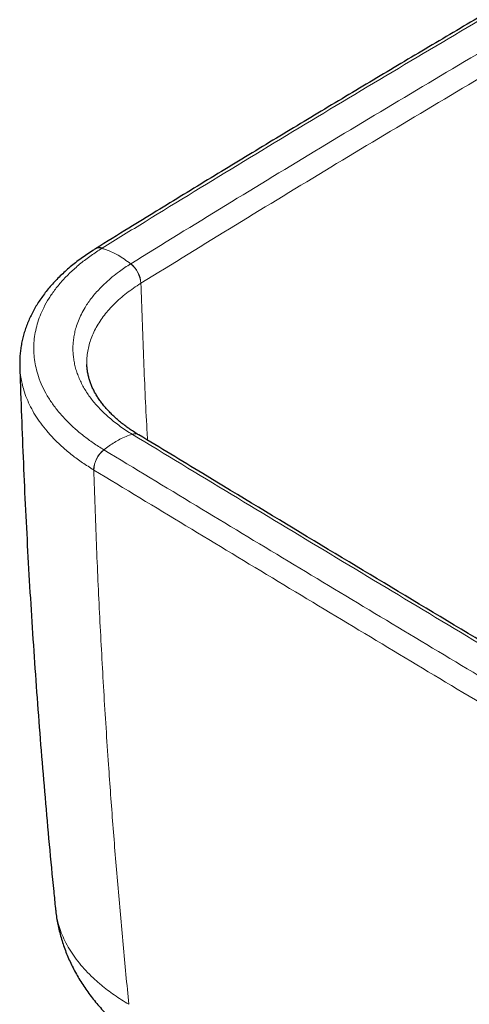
# Model space of a CAD drawing. Header units: millimetres. Extents: x 8 to 1132, y 12 to 2282.
# Tile 5 of 53: x 903 to 923, y 421 to 465. Entities that reach past the tile are written whole.
import ezdxf

# ---------------------------------------------------------------- set-up
doc = ezdxf.new("R2010")
doc.units = ezdxf.units.MM

msp = doc.modelspace()

# ---------------------------------------------------------------- linework, layer by layer
at = {"color": 8, "linetype": 'Continuous', "lineweight": 0}
for p, q in [((908.687, 453.589), (908.693, 453.593)), ((906.578, 445.255), (906.585, 445.25))]:
    msp.add_line(p, q, dxfattribs=at)
at = {"color": 7, "linetype": 'Continuous', "lineweight": 30}
for p, q in [((903.277, 449.902), (903.278, 449.894)), ((908.593, 446.819), (908.587, 446.823))]:
    msp.add_line(p, q, dxfattribs=at)
msp.add_arc((906.832, 454.82), 0.353, 70.1708, 119.792, dxfattribs=at)
at = {"color": 8, "linetype": 'Continuous', "lineweight": 0}
for centre, radius, start, end in [((906.838, 454.824), 0.353, 70.1527, 119.1741), ((907.479, 453.51), 1.21, 3.7163, 51.5706), ((907.485, 453.515), 1.211, 3.6955, 51.5108), ((908.416, 446.515), 0.351, 60.8271, 109.3741), ((908.424, 446.511), 0.351, 61.3303, 109.4114), ((907.788, 445.208), 1.211, 128.5903, 177.7671), ((907.796, 445.203), 1.212, 128.6401, 177.7816)]:
    msp.add_arc(centre, radius, start, end, dxfattribs=at)
at = {"color": 7, "linetype": 'Continuous', "lineweight": 30}
for points, knots in [([(955.922, 483.548), (955.128, 483.119), (953.465, 482.222), (950.944, 480.85), (948.355, 479.432), (945.775, 478.01), (943.203, 476.582), (940.639, 475.149), (938.084, 473.711), (935.537, 472.267), (933.001, 470.818), (930.474, 469.365), (927.958, 467.906), (925.452, 466.443), (922.955, 464.975), (920.466, 463.501), (917.985, 462.021), (915.514, 460.537), (913.052, 459.048), (910.599, 457.554), (908.47, 456.25), (907.162, 455.442), (906.665, 455.135)], [0, 0, 0, 0, 0.046791, 0.09798, 0.149193, 0.200424, 0.251669, 0.302923, 0.35418, 0.405433, 0.456678, 0.50791, 0.559123, 0.610221, 0.661411, 0.712608, 0.763811, 0.815015, 0.866219, 0.917418, 0.968611, 1, 1, 1, 1]), ([(906.656, 455.127), (906.619, 455.104), (906.49, 455.024), (906.277, 454.882), (906.017, 454.7), (905.768, 454.511), (905.529, 454.318), (905.302, 454.121), (905.086, 453.918), (904.88, 453.71), (904.685, 453.498), (904.503, 453.282), (904.333, 453.063), (904.177, 452.842), (904.033, 452.618), (903.9, 452.39), (903.78, 452.159), (903.673, 451.925), (903.578, 451.688), (903.495, 451.45), (903.426, 451.21), (903.369, 450.97), (903.325, 450.728), (903.294, 450.487), (903.277, 450.245), (903.271, 450.048), (903.276, 449.93), (903.278, 449.894)], [0, 0, 0, 0, 0.017278, 0.060122, 0.103385, 0.147059, 0.189724, 0.232563, 0.275489, 0.3184, 0.361184, 0.40374, 0.44604, 0.487702, 0.52937, 0.571053, 0.612702, 0.65428, 0.695755, 0.737098, 0.778285, 0.819299, 0.860129, 0.90077, 0.941225, 0.9815, 1, 1, 1, 1]), ([(903.276, 449.902), (903.28, 449.764), (903.304, 448.927), (903.36, 447.391), (903.445, 445.293), (903.544, 443.195), (903.655, 441.097), (903.779, 439), (903.916, 436.904), (904.065, 434.81), (904.228, 432.716), (904.402, 430.622), (904.59, 428.527), (904.746, 426.876), (904.844, 425.924), (904.87, 425.67)], [0, 0, 0, 0, 0.017061, 0.103486, 0.189958, 0.27646, 0.362975, 0.449484, 0.535968, 0.62241, 0.708753, 0.795272, 0.881878, 0.968458, 1, 1, 1, 1]), ([(908.588, 446.822), (908.546, 446.847), (908.433, 446.916), (908.258, 447.031), (908.061, 447.169), (907.871, 447.313), (907.689, 447.461), (907.517, 447.614), (907.354, 447.769), (907.204, 447.925), (907.066, 448.082), (906.939, 448.241), (906.823, 448.401), (906.717, 448.565), (906.621, 448.731), (906.536, 448.898), (906.464, 449.065), (906.403, 449.232), (906.353, 449.401), (906.315, 449.572), (906.289, 449.745), (906.276, 449.874), (906.276, 449.945), (906.276, 449.958)], [0, 0, 0, 0, 0.027292, 0.0747037, 0.1225262, 0.1708655, 0.2203587, 0.2700448, 0.319776, 0.3693621, 0.4186581, 0.467587, 0.5170567, 0.567654, 0.618654, 0.6699655, 0.7215031, 0.7731935, 0.825073, 0.8790605, 0.9329054, 0.987454, 1, 1, 1, 1]), ([(977.624, 405.995), (977.386, 406.132), (975.454, 407.247), (971.834, 409.344), (966.763, 412.288), (961.698, 415.239), (956.638, 418.197), (951.584, 421.162), (946.537, 424.133), (941.499, 427.11), (936.471, 430.092), (931.451, 433.08), (926.438, 436.074), (921.432, 439.076), (916.437, 442.081), (912.157, 444.663), (909.547, 446.244), (908.594, 446.821)], [0, 0, 0, 0, 0.010211, 0.082893, 0.155655, 0.228483, 0.301364, 0.374287, 0.447237, 0.520203, 0.593167, 0.666053, 0.739054, 0.812102, 0.885121, 0.958048, 1, 1, 1, 1]), ([(904.87, 425.672), (904.871, 425.658), (904.881, 425.543), (904.91, 425.33), (904.96, 425.032), (905.023, 424.736), (905.099, 424.442), (905.186, 424.15), (905.285, 423.861), (905.397, 423.575), (905.52, 423.293), (905.656, 423.013), (905.803, 422.738), (905.962, 422.466), (906.132, 422.198), (906.315, 421.935), (906.509, 421.677), (906.714, 421.423), (906.931, 421.175), (907.16, 420.932), (907.4, 420.695), (907.65, 420.464), (907.912, 420.24), (908.184, 420.022), (908.469, 419.809), (908.765, 419.604), (908.989, 419.456), (909.116, 419.38), (909.139, 419.366)], [0, 0, 0, 0, 0.005394, 0.04348, 0.081647, 0.119918, 0.15832, 0.196879, 0.235622, 0.274575, 0.313765, 0.35322, 0.392966, 0.433027, 0.473428, 0.514191, 0.555334, 0.596872, 0.638815, 0.681169, 0.723931, 0.767098, 0.810384, 0.854558, 0.899347, 0.944594, 0.990119, 1, 1, 1, 1])]:
    msp.add_open_spline(points, degree=3, knots=knots, dxfattribs=at)
at = {"color": 8, "linetype": 'Continuous', "lineweight": 0}
for points, knots in [([(906.958, 455.157), (907.597, 455.551), (909.693, 456.845), (913.265, 459.028), (917.689, 461.697), (922.143, 464.35), (926.626, 466.987), (930.973, 469.511), (935.18, 471.924), (939.244, 474.229), (943.331, 476.521), (947.515, 478.84), (951.796, 481.187), (954.721, 482.766), (956.183, 483.556)], [0, 0, 0, 0, 0.040319, 0.132249, 0.22418, 0.316125, 0.408071, 0.5, 0.581851, 0.663705, 0.745545, 0.827388, 0.913693, 1, 1, 1, 1]), ([(957.376, 482.812), (955.819, 481.971), (952.705, 480.289), (948.07, 477.744), (943.46, 475.184), (938.879, 472.605), (934.327, 470.01), (929.805, 467.399), (925.363, 464.801), (921.001, 462.217), (916.718, 459.648), (912.461, 457.065), (909.646, 455.33), (908.238, 454.463)], [0, 0, 0, 0, 0.092059, 0.184119, 0.276182, 0.368257, 0.460335, 0.552395, 0.644458, 0.733335, 0.822215, 0.911106, 1, 1, 1, 1]), ([(908.693, 453.593), (910.1, 454.459), (912.912, 456.193), (917.167, 458.775), (921.447, 461.342), (925.807, 463.924), (930.246, 466.521), (934.766, 469.13), (939.314, 471.724), (943.892, 474.3), (948.499, 476.859), (953.132, 479.403), (956.244, 481.084), (957.8, 481.924)], [0, 0, 0, 0, 0.088879, 0.177758, 0.26665, 0.355542, 0.447602, 0.539665, 0.631726, 0.723788, 0.815864, 0.907941, 1, 1, 1, 1]), ([(907.032, 446.154), (907.032, 446.154), (906.871, 446.252), (906.558, 446.455), (906.121, 446.775), (905.72, 447.11), (905.345, 447.468), (905.002, 447.851), (904.696, 448.257), (904.437, 448.674), (904.227, 449.1), (904.076, 449.51), (903.976, 449.901), (903.917, 450.271), (903.895, 450.644), (903.911, 451.019), (903.963, 451.394), (904.053, 451.767), (904.179, 452.136), (904.351, 452.522), (904.577, 452.921), (904.863, 453.333), (905.197, 453.732), (905.576, 454.118), (905.996, 454.484), (906.453, 454.83), (906.782, 455.047), (906.952, 455.152), (906.952, 455.152)], [0, 0, 0, 0, 0.000003, 0.041, 0.082076, 0.123152, 0.164149, 0.20867, 0.253342, 0.298066, 0.342739, 0.38726, 0.424765, 0.462301, 0.499806, 0.537679, 0.575646, 0.613644, 0.651611, 0.689484, 0.734052, 0.778773, 0.823544, 0.868263, 0.91283, 0.956413, 0.999997, 1, 1, 1, 1]), ([(906.952, 455.152), (906.952, 455.152), (906.954, 455.154), (906.956, 455.155), (906.958, 455.157)], [0, 0, 0, 0, 0.005987, 1, 1, 1, 1]), ([(906.952, 455.152), (907.03, 455.127), (907.188, 455.077), (907.428, 454.972), (907.684, 454.837), (907.953, 454.67), (908.139, 454.529), (908.231, 454.458)], [0, 0, 0, 0, 0.1859594, 0.3729561, 0.5603598, 0.780858, 1, 1, 1, 1]), ([(908.231, 454.458), (908.231, 454.458), (908.143, 454.403), (907.971, 454.291), (907.695, 454.096), (907.409, 453.872), (907.117, 453.618), (906.871, 453.377), (906.663, 453.151), (906.491, 452.943), (906.334, 452.731), (906.178, 452.49), (906.028, 452.218), (905.891, 451.916), (905.793, 451.634), (905.727, 451.373), (905.684, 451.138), (905.659, 450.906), (905.649, 450.676), (905.658, 450.444), (905.683, 450.211), (905.726, 449.977), (905.785, 449.743), (905.862, 449.509), (905.957, 449.28), (906.067, 449.055), (906.19, 448.837), (906.33, 448.62), (906.487, 448.405), (906.662, 448.193), (906.853, 447.983), (907.059, 447.778), (907.28, 447.578), (907.515, 447.385), (907.763, 447.199), (908.023, 447.019), (908.206, 446.903), (908.3, 446.847), (908.3, 446.847)], [0, 0, 0, 0, 0.000004, 0.02676, 0.053517, 0.089784, 0.126077, 0.162345, 0.190004, 0.217662, 0.245101, 0.27254, 0.309786, 0.347059, 0.384301, 0.412761, 0.441221, 0.468654, 0.496085, 0.523712, 0.55134, 0.579566, 0.60779, 0.636225, 0.66466, 0.692093, 0.719526, 0.747146, 0.774767, 0.802984, 0.831201, 0.85962, 0.888037, 0.915907, 0.943896, 0.971885, 0.999996, 1, 1, 1, 1]), ([(908.238, 454.463), (908.236, 454.461), (908.234, 454.46), (908.231, 454.458), (908.231, 454.458)], [0, 0, 0, 0, 0.9943, 1, 1, 1, 1]), ([(906.277, 449.958), (906.276, 450.035), (906.272, 450.211), (906.3, 450.482), (906.355, 450.771), (906.438, 451.056), (906.549, 451.339), (906.689, 451.621), (906.858, 451.901), (907.051, 452.17), (907.266, 452.426), (907.5, 452.672), (907.759, 452.912), (908.044, 453.146), (908.352, 453.374), (908.575, 453.517), (908.687, 453.589)], [0, 0, 0, 0, 0.0579465, 0.1321941, 0.2043774, 0.2766163, 0.3487996, 0.4230813, 0.4974235, 0.5717049, 0.6420999, 0.7125463, 0.7829413, 0.8552756, 0.9276658, 1, 1, 1, 1]), ([(908.984, 446.585), (908.975, 446.739), (908.906, 447.984), (908.805, 450.32), (908.731, 452.502), (908.693, 453.593)], [0, 0, 0, 0, 0.066047, 0.533024, 1, 1, 1, 1]), ([(903.278, 449.894), (903.28, 449.827), (903.285, 449.662), (903.319, 449.4), (903.375, 449.107), (903.462, 448.786), (903.585, 448.44), (903.755, 448.069), (903.962, 447.701), (904.207, 447.337), (904.491, 446.978), (904.817, 446.619), (905.189, 446.264), (905.612, 445.912), (906.071, 445.573), (906.409, 445.361), (906.578, 445.255)], [0, 0, 0, 0, 0.038963, 0.096071, 0.153593, 0.211116, 0.285767, 0.360474, 0.435125, 0.511939, 0.588816, 0.66563, 0.748578, 0.831526, 0.915763, 1, 1, 1, 1]), ([(907.032, 446.154), (907.11, 446.214), (907.266, 446.334), (907.504, 446.489), (907.757, 446.632), (908.024, 446.757), (908.208, 446.817), (908.3, 446.847)], [0, 0, 0, 0, 0.185959, 0.372956, 0.56036, 0.780858, 1, 1, 1, 1]), ([(908.3, 446.847), (908.3, 446.847), (908.302, 446.845), (908.304, 446.844), (908.307, 446.842)], [0, 0, 0, 0, 0.005742, 1, 1, 1, 1]), ([(908.307, 446.842), (909.779, 445.951), (914.196, 443.278), (921.578, 438.834), (930.465, 433.516), (939.381, 428.215), (948.325, 422.93), (957.298, 417.661), (965.133, 413.089), (971.819, 409.206), (975.506, 407.076), (977.349, 406.01)], [0, 0, 0, 0, 0.064743, 0.194229, 0.323716, 0.453202, 0.582689, 0.712175, 0.841663, 0.920831, 1, 1, 1, 1]), ([(907.039, 446.15), (907.037, 446.151), (907.035, 446.153), (907.032, 446.154), (907.032, 446.154)], [0, 0, 0, 0, 0.993961, 1, 1, 1, 1]), ([(976.112, 405.3), (974.057, 406.488), (969.946, 408.864), (962.841, 412.993), (954.797, 417.691), (947.323, 422.084), (939.866, 426.487), (932.427, 430.9), (923.733, 436.09), (915.269, 441.173), (909.782, 444.491), (907.039, 446.15)], [0, 0, 0, 0, 0.088223, 0.176447, 0.305888, 0.43533, 0.50005, 0.629492, 0.758933, 0.879466, 1, 1, 1, 1]), ([(908.151, 421.387), (908.064, 422.278), (907.888, 424.06), (907.651, 426.735), (907.434, 429.412), (907.224, 432.293), (907.025, 435.378), (906.845, 438.667), (906.695, 441.958), (906.622, 444.153), (906.585, 445.25)], [0, 0, 0, 0, 0.112233, 0.224466, 0.336717, 0.448969, 0.586709, 0.72445, 0.862225, 1, 1, 1, 1]), ([(906.585, 445.25), (909.329, 443.591), (914.816, 440.272), (923.282, 435.189), (931.976, 429.998), (939.416, 425.584), (946.874, 421.18), (954.35, 416.787), (962.395, 412.089), (969.502, 407.958), (973.613, 405.582), (975.668, 404.395)], [0, 0, 0, 0, 0.120533, 0.241067, 0.370508, 0.49995, 0.56467, 0.694111, 0.823553, 0.911776, 1, 1, 1, 1]), ([(908.151, 421.387), (908.039, 421.454), (907.815, 421.589), (907.497, 421.802), (907.194, 422.022), (906.875, 422.275), (906.549, 422.563), (906.225, 422.888), (905.93, 423.226), (905.667, 423.577), (905.437, 423.94), (905.245, 424.307), (905.092, 424.678), (904.976, 425.049), (904.902, 425.381), (904.882, 425.588), (904.874, 425.67)], [0, 0, 0, 0, 0.05866, 0.11732, 0.176383, 0.235446, 0.313899, 0.392412, 0.470865, 0.551574, 0.632349, 0.713058, 0.791701, 0.870405, 0.949048, 1, 1, 1, 1])]:
    msp.add_open_spline(points, degree=3, knots=knots, dxfattribs=at)

doc.saveas('drawing.dxf')
